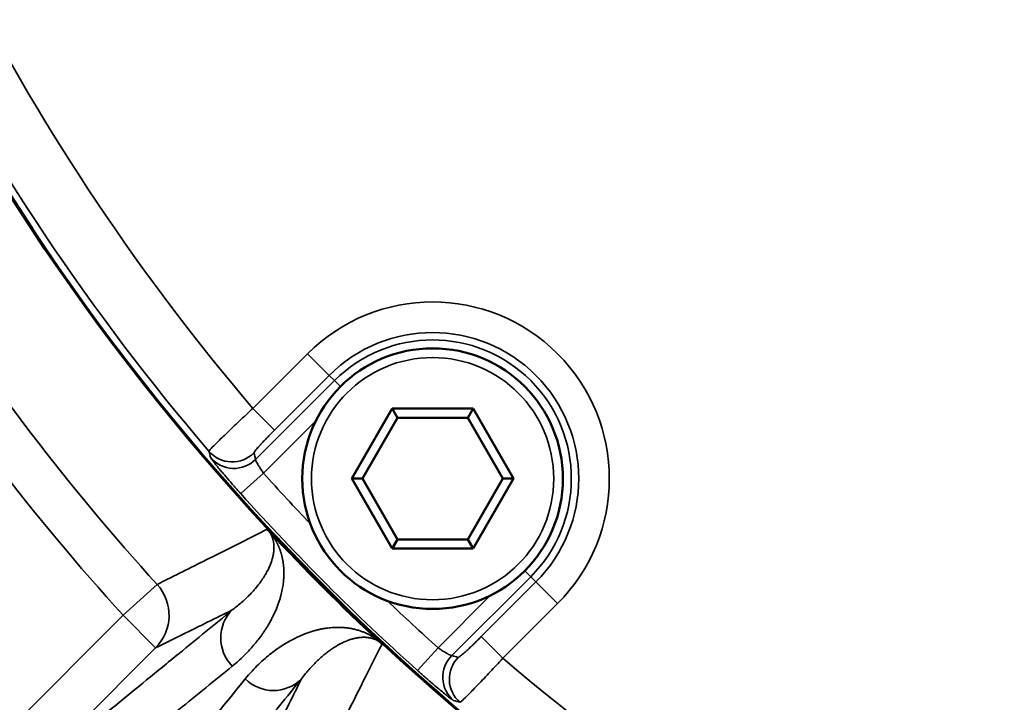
# Model space of a CAD drawing. Header units: millimetres. Extents: x 40 to 2195, y 40 to 1687.
# Tile 100 of 185: x 861 to 893, y 1355 to 1377. Entities that reach past the tile are written whole.
import ezdxf

# ---------------------------------------------------------------- set-up
doc = ezdxf.new("R2010")
doc.units = ezdxf.units.MM
doc.header["$LTSCALE"] = 8
for name, color, linetype, lineweight in [('Dimension (ISO)', 7, 'Continuous', 25), ('Visible (ISO)', 7, 'Continuous', 50), ('Visible Narrow (ISO)', 7, 'Continuous', 35)]:
    doc.layers.add(name, color=color, linetype=linetype, lineweight=lineweight)
doc.styles.add('Note Text (ANSI)', font='tahoma.ttf')
doc.dimstyles.new('Default (ISO)', dxfattribs={"dimscale": 8, "dimtxt": 1, "dimasz": 2.5, "dimexe": 3.175, "dimexo": 0, "dimgap": 0.762, "dimtad": 1, "dimrnd": 1e-08, "dimzin": 0, "dimdsep": 46, "dimtxsty": 'Note Text (ANSI)', "dimcen": 0.09, "dimdle": 10, "dimclrd": 1, "dimclre": 1, "dimclrt": 1, "dimazin": 0, "dimtfac": 3.5052, "dimtmove": 0, "dimatfit": 3, "dimfxl": 1, "dimtolj": 1, "dimtzin": 0, "dimlwd": -1, "dimlwe": -1, "dimarcsym": 0})

# ---------------------------------------------------------------- blocks, each defined once
blk = doc.blocks.new('*D21')
at = {"layer": 'Defpoints', "color": 0, "transparency": 16777216}
for p in [(917.958, 1414.332), (929.955, 1409.323)]:
    blk.add_point(p, dxfattribs=at)
at = {"layer": 'Dimension (ISO)', "color": 1, "transparency": 16777216}
for p, q in [((899.502, 1422.037), (881.046, 1429.743)), ((917.958, 1414.332), (929.955, 1409.323)), ((948.411, 1401.618), (1182.319, 1303.959))]:
    blk.add_line(p, q, dxfattribs=at)
for points in [[(900.786, 1425.113), (898.218, 1418.961), (917.958, 1414.332)], [(949.695, 1404.694), (947.126, 1398.542), (929.955, 1409.323)]]:
    blk.add_solid(points, dxfattribs=at)
at = {"layer": 'Dimension (ISO)', "color": 1, "transparency": 16777216, "insert": (1075.448, 1366.526), "char_height": 8, "attachment_point": 1, "rotation": 337.3392, "style": 'Note Text (ANSI)'}
blk.add_mtext('\\A1;∅13.00 mm [∅0.512 in]', dxfattribs=at)

msp = doc.modelspace()

# ---------------------------------------------------------------- linework, layer by layer
at = {"layer": 'Visible (ISO)'}
for p, q in [((871.823, 1362.33), (873.141, 1364.613)), ((873.141, 1364.613), (875.777, 1364.613)), ((873.314, 1364.313), (873.141, 1364.613)), ((875.604, 1364.313), (875.777, 1364.613)), ((875.777, 1364.613), (877.095, 1362.33)), ((872.169, 1362.33), (873.314, 1364.313)), ((873.314, 1364.313), (875.604, 1364.313)), ((875.604, 1364.313), (876.749, 1362.33)), ((873.141, 1360.047), (871.823, 1362.33)), ((872.169, 1362.33), (871.823, 1362.33)), ((873.314, 1360.347), (872.169, 1362.33)), ((876.749, 1362.33), (875.604, 1360.347)), ((877.095, 1362.33), (875.777, 1360.047)), ((876.749, 1362.33), (877.095, 1362.33)), ((873.314, 1360.347), (873.141, 1360.047)), ((875.777, 1360.047), (873.141, 1360.047)), ((875.604, 1360.347), (873.314, 1360.347)), ((875.604, 1360.347), (875.777, 1360.047))]:
    msp.add_line(p, q, dxfattribs=at)
msp.add_circle((874.459, 1362.33), 4.25, dxfattribs=at)
for radius, start, end in [(75, 193.4934, 346.5066), (74.974, 193.4982, 346.5018), (75.026, 223.06634, 226.93368)]:
    msp.add_arc((923.956, 1411.827), radius, start, end, dxfattribs=at)
for points, knots in [([(869.066, 1360.68), (869.067, 1360.679), (869.067, 1360.678), (869.068, 1360.677), (869.078, 1360.667), (869.089, 1360.656), (869.101, 1360.643), (869.102, 1360.641), (869.104, 1360.64), (869.105, 1360.639), (869.117, 1360.626), (869.13, 1360.612), (869.145, 1360.596)], [0, 0, 0, 0, 0.0447068, 0.0447068, 0.0447068, 0.5, 0.5, 0.5, 0.5458731, 0.5458731, 0.5458731, 1, 1, 1, 1]), ([(872.725, 1357.016), (872.729, 1357.012), (872.733, 1357.009), (872.736, 1357.005), (872.749, 1356.993), (872.761, 1356.982), (872.772, 1356.972), (872.78, 1356.965), (872.787, 1356.958), (872.793, 1356.952), (872.799, 1356.946), (872.804, 1356.941), (872.809, 1356.937)], [0, 0, 0, 0, 0.111145, 0.111145, 0.111145, 0.5, 0.5, 0.5, 0.772058, 0.772058, 0.772058, 1, 1, 1, 1])]:
    msp.add_open_spline(points, degree=3, knots=knots, dxfattribs=at)
at = {"layer": 'Visible Narrow (ISO)'}
for p, q in [((868.6, 1364.622), (870.384, 1366.405)), ((871.09, 1365.699), (870.384, 1366.405)), ((868.687, 1362.957), (871.259, 1365.529)), ((869.307, 1363.916), (871.09, 1365.699)), ((871.09, 1365.699), (871.259, 1365.529)), ((871.454, 1365.335), (871.259, 1365.529)), ((869.307, 1363.916), (868.6, 1364.622)), ((868.945, 1362.509), (870.649, 1364.213)), ((868.945, 1362.509), (868.201, 1361.842)), ((877.659, 1359.13), (875.086, 1356.558)), ((877.464, 1359.325), (877.659, 1359.13)), ((877.828, 1358.961), (877.659, 1359.13)), ((865.475, 1358.879), (864.363, 1357.873)), ((877.828, 1358.961), (876.045, 1357.177)), ((877.828, 1358.961), (878.534, 1358.255)), ((876.342, 1358.52), (874.638, 1356.816)), ((878.534, 1358.255), (876.751, 1356.471)), ((864.363, 1357.873), (859.896, 1353.405)), ((864.363, 1357.873), (865.424, 1356.812)), ((876.751, 1356.471), (876.045, 1357.177)), ((865.424, 1356.812), (860.992, 1352.38)), ((874.638, 1356.816), (873.971, 1356.072))]:
    msp.add_line(p, q, dxfattribs=at)
msp.add_circle((874.459, 1362.33), 3.95, dxfattribs=at)
for centre, radius, start, end in [((923.956, 1411.827), 74.75, 193.53941, 220.55766), ((923.956, 1411.827), 72.751, 193.91889, 220.45618), ((923.956, 1411.827), 78.89, 212.8428, 222.1572), ((923.956, 1411.827), 80.389, 212.8428, 222.1572), ((874.459, 1362.33), 5.763, 315, 135), ((874.459, 1362.33), 4.765, 315, 135), ((874.459, 1362.33), 4.525, 315, 135), ((923.956, 1411.827), 73.882, 221.87664, 223.6214), ((923.956, 1411.827), 74.881, 221.87664, 228.12336), ((923.956, 1411.827), 73.882, 226.3786, 228.12336), ((923.956, 1411.827), 72.751, 229.54382, 259.76989)]:
    msp.add_arc(centre, radius, start, end, dxfattribs=at)
for centre, major_axis, ratio, start_param, end_param in [((887.266, 1365.692), (13.617, -44.093), 0.433258, 4.634871, 4.639661), ((867.925, 1363.874), (0.966, 0.258), 0.998172, 3.589469, 5.236229), ((867.981, 1363.663), (0.966, 0.26), 0.998176, 3.590075, 5.234237), ((864.363, 1357.873), (0.665, -1.345), 0.99963, 0.326461, 1.847431), ((868.846, 1357.132), (-0.823, 1.006), 0.996196, 0.100308, 1.666589), ((875.792, 1355.852), (0.26, 0.966), 0.998176, 1.048921, 2.693149), ((876.003, 1355.795), (0.258, 0.966), 0.998172, 1.046865, 2.693688), ((869.261, 1356.717), (1.006, -0.823), 0.996196, 4.616597, 6.182878), ((877.335, 1371.342), (39.774, -11.968), 0.390559, 4.774547, 4.779866)]:
    msp.add_ellipse(centre, major_axis=major_axis, ratio=ratio, start_param=start_param, end_param=end_param, dxfattribs=at)
for points, knots in [([(867.165, 1363.224), (867.165, 1363.232), (867.213, 1363.291), (867.42, 1363.502), (867.741, 1363.815), (868.147, 1364.201), (868.449, 1364.482), (868.6, 1364.622)], [0, 0, 0, 0, 0.2, 0.4, 0.6, 0.8, 1, 1, 1, 1]), ([(868.631, 1363.168), (868.63, 1363.171), (868.632, 1363.177), (868.636, 1363.185), (868.641, 1363.193), (868.649, 1363.205), (868.659, 1363.219), (868.67, 1363.233), (868.683, 1363.249), (868.699, 1363.269), (868.714, 1363.288), (868.732, 1363.309), (868.753, 1363.332), (868.774, 1363.356), (868.797, 1363.383), (868.823, 1363.411), (868.847, 1363.438), (868.874, 1363.467), (868.902, 1363.498), (868.932, 1363.53), (868.964, 1363.564), (868.997, 1363.599), (869.028, 1363.631), (869.06, 1363.665), (869.093, 1363.699), (869.129, 1363.736), (869.166, 1363.774), (869.204, 1363.813), (869.238, 1363.847), (869.272, 1363.881), (869.307, 1363.916)], [0.0000002, 0.0000002, 0.0000002, 0.0000002, 0.097364, 0.097364, 0.097364, 0.2, 0.2, 0.2, 0.3006905, 0.3006905, 0.3006905, 0.4, 0.4, 0.4, 0.5019544, 0.5019544, 0.5019544, 0.6, 0.6, 0.6, 0.7032108, 0.7032108, 0.7032108, 0.8, 0.8, 0.8, 0.9065701, 0.9065701, 0.9065701, 1, 1, 1, 1]), ([(868.201, 1361.842), (868.179, 1361.866), (868.158, 1361.89), (868.137, 1361.913), (868.053, 1362.007), (867.973, 1362.098), (867.896, 1362.187), (867.867, 1362.22), (867.839, 1362.252), (867.811, 1362.284), (867.746, 1362.361), (867.683, 1362.434), (867.625, 1362.502), (867.593, 1362.54), (867.563, 1362.576), (867.535, 1362.61), (867.49, 1362.665), (867.449, 1362.714), (867.413, 1362.759), (867.384, 1362.794), (867.359, 1362.826), (867.337, 1362.854), (867.312, 1362.885), (867.292, 1362.911), (867.275, 1362.933), (867.257, 1362.958), (867.243, 1362.977), (867.235, 1362.991), (867.228, 1363), (867.224, 1363.007), (867.223, 1363.011)], [0.0000001, 0.0000001, 0.0000001, 0.0000001, 0.0401869, 0.0401869, 0.0401869, 0.2, 0.2, 0.2, 0.2594164, 0.2594164, 0.2594164, 0.4, 0.4, 0.4, 0.4775864, 0.4775864, 0.4775864, 0.6, 0.6, 0.6, 0.6957319, 0.6957319, 0.6957319, 0.8, 0.8, 0.8, 0.9152727, 0.9152727, 0.9152727, 1, 1, 1, 1]), ([(868.687, 1362.957), (868.681, 1362.979), (868.675, 1363.001), (868.67, 1363.023), (868.669, 1363.024), (868.669, 1363.026), (868.668, 1363.027), (868.661, 1363.053), (868.654, 1363.079), (868.648, 1363.105), (868.642, 1363.126), (868.636, 1363.147), (868.631, 1363.168)], [0, 0, 0, 0, 0.311491, 0.311491, 0.311491, 0.333333, 0.333333, 0.333333, 0.702002, 0.702002, 0.702002, 1, 1, 1, 1]), ([(868.945, 1362.509), (868.939, 1362.518), (868.933, 1362.526), (868.927, 1362.535), (868.903, 1362.569), (868.88, 1362.603), (868.858, 1362.636), (868.85, 1362.648), (868.842, 1362.66), (868.835, 1362.672), (868.816, 1362.701), (868.799, 1362.728), (868.784, 1362.754), (868.775, 1362.769), (868.767, 1362.782), (868.76, 1362.796), (868.748, 1362.816), (868.738, 1362.836), (868.728, 1362.853), (868.721, 1362.867), (868.715, 1362.879), (868.71, 1362.891), (868.704, 1362.903), (868.699, 1362.914), (868.696, 1362.923), (868.692, 1362.933), (868.689, 1362.941), (868.688, 1362.947), (868.687, 1362.952), (868.687, 1362.955), (868.687, 1362.957)], [0, 0, 0, 0, 0.0409912, 0.0409912, 0.0409912, 0.2, 0.2, 0.2, 0.2592758, 0.2592758, 0.2592758, 0.4, 0.4, 0.4, 0.4776888, 0.4776888, 0.4776888, 0.6, 0.6, 0.6, 0.6959961, 0.6959961, 0.6959961, 0.8, 0.8, 0.8, 0.9143188, 0.9143188, 0.9143188, 1, 1, 1, 1]), ([(869.066, 1360.68), (868.783, 1360.538), (868.498, 1360.395), (868.213, 1360.251), (867.927, 1360.108), (867.641, 1359.964), (867.347, 1359.817), (866.859, 1359.572), (866.347, 1359.316), (865.809, 1359.047), (865.699, 1358.991), (865.588, 1358.936), (865.475, 1358.879)], [0, 0, 0, 0, 0.25, 0.25, 0.25, 0.5, 0.5, 0.5, 0.914834, 0.914834, 0.914834, 1, 1, 1, 1]), ([(867.927, 1358.051), (867.987, 1358.095), (868.043, 1358.138), (868.095, 1358.181), (868.147, 1358.223), (868.196, 1358.265), (868.242, 1358.305), (868.288, 1358.346), (868.332, 1358.385), (868.372, 1358.424), (868.413, 1358.463), (868.451, 1358.501), (868.488, 1358.538), (868.524, 1358.575), (868.559, 1358.612), (868.591, 1358.647), (868.624, 1358.683), (868.655, 1358.719), (868.684, 1358.753), (868.713, 1358.788), (868.74, 1358.821), (868.766, 1358.854), (868.791, 1358.886), (868.815, 1358.918), (868.838, 1358.948), (868.86, 1358.979), (868.881, 1359.008), (868.9, 1359.037), (868.92, 1359.066), (868.938, 1359.094), (868.956, 1359.121), (868.973, 1359.148), (868.989, 1359.175), (869.004, 1359.2), (869.02, 1359.226), (869.034, 1359.251), (869.047, 1359.276), (869.061, 1359.3), (869.073, 1359.324), (869.085, 1359.347), (869.097, 1359.37), (869.108, 1359.392), (869.118, 1359.414), (869.128, 1359.436), (869.137, 1359.457), (869.146, 1359.478), (869.155, 1359.499), (869.164, 1359.519), (869.171, 1359.538), (869.179, 1359.558), (869.186, 1359.577), (869.193, 1359.596), (869.2, 1359.615), (869.206, 1359.633), (869.212, 1359.651), (869.218, 1359.669), (869.223, 1359.686), (869.228, 1359.703), (869.233, 1359.72), (869.237, 1359.737), (869.241, 1359.753), (869.246, 1359.769), (869.249, 1359.785), (869.253, 1359.8), (869.256, 1359.815), (869.259, 1359.83), (869.262, 1359.844), (869.265, 1359.859), (869.267, 1359.872), (869.269, 1359.886), (869.272, 1359.899), (869.273, 1359.912), (869.275, 1359.925), (869.277, 1359.937), (869.278, 1359.95), (869.279, 1359.961), (869.281, 1359.973), (869.282, 1359.984), (869.283, 1359.995), (869.283, 1360.006), (869.284, 1360.017), (869.285, 1360.027), (869.285, 1360.038), (869.285, 1360.048), (869.286, 1360.057), (869.286, 1360.067), (869.286, 1360.076), (869.286, 1360.086), (869.286, 1360.095), (869.286, 1360.104), (869.286, 1360.112), (869.285, 1360.121), (869.285, 1360.13), (869.285, 1360.138), (869.284, 1360.146), (869.284, 1360.154), (869.283, 1360.162), (869.283, 1360.171), (869.282, 1360.178), (869.281, 1360.186), (869.28, 1360.194), (869.28, 1360.202), (869.279, 1360.209), (869.278, 1360.216), (869.277, 1360.224), (869.276, 1360.231), (869.275, 1360.238), (869.274, 1360.245), (869.273, 1360.252), (869.271, 1360.259), (869.27, 1360.266), (869.269, 1360.272), (869.268, 1360.279), (869.266, 1360.286), (869.265, 1360.292), (869.264, 1360.298), (869.262, 1360.305), (869.261, 1360.311), (869.259, 1360.317), (869.258, 1360.323), (869.256, 1360.329), (869.255, 1360.335), (869.253, 1360.341), (869.252, 1360.346), (869.25, 1360.352), (869.248, 1360.358), (869.247, 1360.363), (869.245, 1360.369), (869.243, 1360.374), (869.242, 1360.379), (869.24, 1360.385), (869.238, 1360.39), (869.237, 1360.395), (869.235, 1360.4), (869.233, 1360.405), (869.231, 1360.41), (869.229, 1360.415), (869.228, 1360.42), (869.226, 1360.425), (869.224, 1360.429), (869.222, 1360.434), (869.22, 1360.439), (869.218, 1360.443), (869.216, 1360.448), (869.214, 1360.452), (869.213, 1360.456), (869.211, 1360.461), (869.209, 1360.465), (869.207, 1360.469), (869.205, 1360.474), (869.203, 1360.478), (869.201, 1360.482), (869.199, 1360.486), (869.197, 1360.49), (869.195, 1360.494), (869.193, 1360.499), (869.191, 1360.503), (869.188, 1360.507), (869.186, 1360.511), (869.184, 1360.515), (869.182, 1360.519), (869.18, 1360.523), (869.177, 1360.527), (869.175, 1360.531), (869.173, 1360.535), (869.17, 1360.539), (869.168, 1360.543), (869.165, 1360.548), (869.163, 1360.552), (869.16, 1360.556), (869.157, 1360.561), (869.154, 1360.566), (869.151, 1360.57), (869.148, 1360.575), (869.145, 1360.58), (869.142, 1360.585), (869.138, 1360.59), (869.134, 1360.595), (869.13, 1360.601), (869.126, 1360.607), (869.122, 1360.613), (869.117, 1360.619), (869.112, 1360.626), (869.106, 1360.633), (869.101, 1360.64), (869.095, 1360.647), (869.088, 1360.655), (869.081, 1360.663), (869.074, 1360.671), (869.066, 1360.68)], [0, 0, 0, 0, 0.015873, 0.015873, 0.015873, 0.031746, 0.031746, 0.031746, 0.047619, 0.047619, 0.047619, 0.063492, 0.063492, 0.063492, 0.079365, 0.079365, 0.079365, 0.095238, 0.095238, 0.095238, 0.111111, 0.111111, 0.111111, 0.126984, 0.126984, 0.126984, 0.142857, 0.142857, 0.142857, 0.15873, 0.15873, 0.15873, 0.174603, 0.174603, 0.174603, 0.190476, 0.190476, 0.190476, 0.206349, 0.206349, 0.206349, 0.222222, 0.222222, 0.222222, 0.238095, 0.238095, 0.238095, 0.253968, 0.253968, 0.253968, 0.269841, 0.269841, 0.269841, 0.285714, 0.285714, 0.285714, 0.301587, 0.301587, 0.301587, 0.31746, 0.31746, 0.31746, 0.333333, 0.333333, 0.333333, 0.349206, 0.349206, 0.349206, 0.365079, 0.365079, 0.365079, 0.380952, 0.380952, 0.380952, 0.396825, 0.396825, 0.396825, 0.412698, 0.412698, 0.412698, 0.428571, 0.428571, 0.428571, 0.444444, 0.444444, 0.444444, 0.460317, 0.460317, 0.460317, 0.47619, 0.47619, 0.47619, 0.492063, 0.492063, 0.492063, 0.507937, 0.507937, 0.507937, 0.52381, 0.52381, 0.52381, 0.539683, 0.539683, 0.539683, 0.555556, 0.555556, 0.555556, 0.571429, 0.571429, 0.571429, 0.587302, 0.587302, 0.587302, 0.603175, 0.603175, 0.603175, 0.619048, 0.619048, 0.619048, 0.634921, 0.634921, 0.634921, 0.650794, 0.650794, 0.650794, 0.666667, 0.666667, 0.666667, 0.68254, 0.68254, 0.68254, 0.698413, 0.698413, 0.698413, 0.714286, 0.714286, 0.714286, 0.730159, 0.730159, 0.730159, 0.746032, 0.746032, 0.746032, 0.761905, 0.761905, 0.761905, 0.777778, 0.777778, 0.777778, 0.793651, 0.793651, 0.793651, 0.809524, 0.809524, 0.809524, 0.825397, 0.825397, 0.825397, 0.84127, 0.84127, 0.84127, 0.857143, 0.857143, 0.857143, 0.873016, 0.873016, 0.873016, 0.888889, 0.888889, 0.888889, 0.904762, 0.904762, 0.904762, 0.920635, 0.920635, 0.920635, 0.936508, 0.936508, 0.936508, 0.952381, 0.952381, 0.952381, 0.968254, 0.968254, 0.968254, 0.984127, 0.984127, 0.984127, 1, 1, 1, 1]), ([(867.927, 1356.219), (867.998, 1356.277), (868.065, 1356.334), (868.128, 1356.391), (868.14, 1356.402), (868.153, 1356.413), (868.165, 1356.424), (868.227, 1356.481), (868.286, 1356.538), (868.342, 1356.593), (868.351, 1356.603), (868.361, 1356.612), (868.37, 1356.622), (868.426, 1356.678), (868.478, 1356.733), (868.527, 1356.788), (868.535, 1356.796), (868.542, 1356.804), (868.549, 1356.812), (868.599, 1356.868), (868.645, 1356.922), (868.689, 1356.975), (868.695, 1356.982), (868.7, 1356.989), (868.706, 1356.996), (868.75, 1357.051), (868.792, 1357.104), (868.831, 1357.157), (868.836, 1357.163), (868.84, 1357.169), (868.844, 1357.175), (868.884, 1357.228), (868.922, 1357.281), (868.957, 1357.333), (868.96, 1357.338), (868.963, 1357.343), (868.966, 1357.347), (869.002, 1357.4), (869.035, 1357.452), (869.066, 1357.502), (869.068, 1357.505), (869.07, 1357.509), (869.072, 1357.512), (869.103, 1357.563), (869.132, 1357.613), (869.159, 1357.661), (869.16, 1357.663), (869.162, 1357.666), (869.163, 1357.668), (869.19, 1357.717), (869.215, 1357.764), (869.238, 1357.811), (869.239, 1357.812), (869.24, 1357.814), (869.241, 1357.816), (869.265, 1357.863), (869.286, 1357.908), (869.307, 1357.953), (869.307, 1357.954), (869.308, 1357.955), (869.308, 1357.955), (869.329, 1358.001), (869.348, 1358.045), (869.365, 1358.088), (869.383, 1358.131), (869.4, 1358.173), (869.415, 1358.214), (869.415, 1358.215), (869.415, 1358.216), (869.415, 1358.216), (869.43, 1358.257), (869.444, 1358.296), (869.456, 1358.334), (869.457, 1358.335), (869.457, 1358.337), (869.458, 1358.338), (869.47, 1358.375), (869.481, 1358.412), (869.491, 1358.448), (869.492, 1358.45), (869.492, 1358.451), (869.493, 1358.453), (869.503, 1358.488), (869.512, 1358.523), (869.521, 1358.556), (869.521, 1358.558), (869.522, 1358.561), (869.522, 1358.563), (869.531, 1358.596), (869.538, 1358.628), (869.545, 1358.659), (869.545, 1358.662), (869.546, 1358.664), (869.547, 1358.667), (869.553, 1358.698), (869.559, 1358.728), (869.564, 1358.757), (869.565, 1358.76), (869.566, 1358.763), (869.566, 1358.766), (869.571, 1358.795), (869.576, 1358.823), (869.58, 1358.851), (869.58, 1358.854), (869.581, 1358.858), (869.581, 1358.861), (869.585, 1358.888), (869.589, 1358.915), (869.592, 1358.941), (869.592, 1358.945), (869.593, 1358.948), (869.593, 1358.952), (869.596, 1358.977), (869.598, 1359.002), (869.6, 1359.026), (869.601, 1359.03), (869.601, 1359.034), (869.601, 1359.038), (869.603, 1359.062), (869.605, 1359.085), (869.606, 1359.108), (869.606, 1359.112), (869.607, 1359.116), (869.607, 1359.12), (869.608, 1359.142), (869.609, 1359.163), (869.609, 1359.184), (869.609, 1359.189), (869.609, 1359.193), (869.609, 1359.197), (869.61, 1359.218), (869.61, 1359.237), (869.61, 1359.256), (869.61, 1359.261), (869.61, 1359.265), (869.61, 1359.27), (869.61, 1359.288), (869.609, 1359.306), (869.609, 1359.324), (869.609, 1359.329), (869.608, 1359.333), (869.608, 1359.338), (869.608, 1359.355), (869.607, 1359.371), (869.606, 1359.388), (869.606, 1359.392), (869.605, 1359.397), (869.605, 1359.401), (869.604, 1359.417), (869.603, 1359.432), (869.602, 1359.447), (869.601, 1359.452), (869.601, 1359.456), (869.6, 1359.461), (869.599, 1359.475), (869.598, 1359.489), (869.596, 1359.503), (869.596, 1359.508), (869.595, 1359.512), (869.595, 1359.517), (869.593, 1359.53), (869.592, 1359.543), (869.59, 1359.556), (869.59, 1359.56), (869.589, 1359.565), (869.588, 1359.569), (869.587, 1359.582), (869.585, 1359.593), (869.583, 1359.605), (869.582, 1359.61), (869.582, 1359.615), (869.581, 1359.619), (869.579, 1359.63), (869.577, 1359.641), (869.575, 1359.652), (869.575, 1359.657), (869.574, 1359.662), (869.573, 1359.666), (869.571, 1359.677), (869.569, 1359.687), (869.567, 1359.698), (869.566, 1359.702), (869.565, 1359.707), (869.564, 1359.712), (869.562, 1359.722), (869.56, 1359.731), (869.558, 1359.741), (869.557, 1359.746), (869.556, 1359.751), (869.555, 1359.756), (869.553, 1359.765), (869.55, 1359.774), (869.548, 1359.783), (869.547, 1359.788), (869.546, 1359.793), (869.545, 1359.798), (869.543, 1359.806), (869.54, 1359.815), (869.538, 1359.824), (869.537, 1359.829), (869.536, 1359.834), (869.534, 1359.838), (869.532, 1359.847), (869.53, 1359.855), (869.528, 1359.863), (869.526, 1359.868), (869.525, 1359.873), (869.523, 1359.878), (869.521, 1359.885), (869.519, 1359.893), (869.517, 1359.9), (869.515, 1359.905), (869.514, 1359.91), (869.512, 1359.915), (869.51, 1359.923), (869.508, 1359.93), (869.505, 1359.937), (869.504, 1359.942), (869.502, 1359.947), (869.5, 1359.952), (869.498, 1359.959), (869.496, 1359.965), (869.494, 1359.972), (869.492, 1359.977), (869.49, 1359.982), (869.489, 1359.987), (869.486, 1359.993), (869.484, 1359.999), (869.482, 1360.006), (869.48, 1360.011), (869.478, 1360.016), (869.476, 1360.021), (869.474, 1360.026), (869.472, 1360.032), (869.47, 1360.038), (869.468, 1360.043), (869.466, 1360.048), (869.464, 1360.053), (869.462, 1360.059), (869.46, 1360.064), (869.458, 1360.07), (869.456, 1360.075), (869.454, 1360.08), (869.452, 1360.084), (869.449, 1360.09), (869.447, 1360.095), (869.445, 1360.1), (869.443, 1360.105), (869.441, 1360.11), (869.439, 1360.115), (869.437, 1360.12), (869.435, 1360.124), (869.433, 1360.129), (869.43, 1360.134), (869.428, 1360.139), (869.426, 1360.144), (869.424, 1360.148), (869.422, 1360.153), (869.42, 1360.157), (869.418, 1360.162), (869.416, 1360.167), (869.413, 1360.172), (869.411, 1360.176), (869.409, 1360.18), (869.407, 1360.185), (869.405, 1360.189), (869.403, 1360.194), (869.4, 1360.199), (869.398, 1360.203), (869.397, 1360.207), (869.395, 1360.211), (869.392, 1360.216), (869.39, 1360.221), (869.387, 1360.225), (869.386, 1360.229), (869.384, 1360.233), (869.382, 1360.236), (869.379, 1360.241), (869.377, 1360.246), (869.374, 1360.251), (869.373, 1360.254), (869.371, 1360.257), (869.369, 1360.261), (869.367, 1360.266), (869.364, 1360.271), (869.361, 1360.275), (869.36, 1360.278), (869.358, 1360.282), (869.356, 1360.285), (869.354, 1360.29), (869.351, 1360.294), (869.348, 1360.299), (869.347, 1360.302), (869.345, 1360.305), (869.343, 1360.308), (869.341, 1360.313), (869.338, 1360.318), (869.335, 1360.323), (869.334, 1360.325), (869.332, 1360.328), (869.33, 1360.331), (869.327, 1360.336), (869.325, 1360.341), (869.322, 1360.346), (869.32, 1360.348), (869.319, 1360.351), (869.317, 1360.353), (869.314, 1360.358), (869.311, 1360.363), (869.308, 1360.368), (869.306, 1360.371), (869.305, 1360.373), (869.303, 1360.376), (869.3, 1360.381), (869.297, 1360.386), (869.294, 1360.391), (869.292, 1360.393), (869.291, 1360.396), (869.289, 1360.398), (869.286, 1360.404), (869.282, 1360.409), (869.279, 1360.414), (869.277, 1360.417), (869.276, 1360.419), (869.274, 1360.421), (869.271, 1360.427), (869.267, 1360.432), (869.263, 1360.438), (869.262, 1360.44), (869.26, 1360.443), (869.259, 1360.445), (869.255, 1360.451), (869.25, 1360.457), (869.246, 1360.463), (869.245, 1360.465), (869.243, 1360.468), (869.241, 1360.47), (869.237, 1360.476), (869.232, 1360.483), (869.227, 1360.49), (869.226, 1360.492), (869.224, 1360.494), (869.222, 1360.497), (869.217, 1360.504), (869.212, 1360.511), (869.206, 1360.519), (869.204, 1360.521), (869.202, 1360.524), (869.201, 1360.526), (869.195, 1360.534), (869.188, 1360.542), (869.181, 1360.551), (869.179, 1360.554), (869.177, 1360.556), (869.175, 1360.559), (869.168, 1360.568), (869.16, 1360.578), (869.152, 1360.588), (869.149, 1360.591), (869.147, 1360.593), (869.145, 1360.596)], [0, 0, 0, 0, 0.0136947, 0.0136947, 0.0136947, 0.0163934, 0.0163934, 0.0163934, 0.0303518, 0.0303518, 0.0303518, 0.0327869, 0.0327869, 0.0327869, 0.047014, 0.047014, 0.047014, 0.0491803, 0.0491803, 0.0491803, 0.0636732, 0.0636732, 0.0636732, 0.0655738, 0.0655738, 0.0655738, 0.0803353, 0.0803353, 0.0803353, 0.0819672, 0.0819672, 0.0819672, 0.0970001, 0.0970001, 0.0970001, 0.0983607, 0.0983607, 0.0983607, 0.1136611, 0.1136611, 0.1136611, 0.1147541, 0.1147541, 0.1147541, 0.1303195, 0.1303195, 0.1303195, 0.1311475, 0.1311475, 0.1311475, 0.1469796, 0.1469796, 0.1469796, 0.147541, 0.147541, 0.147541, 0.1636406, 0.1636406, 0.1636406, 0.1639344, 0.1639344, 0.1639344, 0.1803279, 0.1803279, 0.1803279, 0.1967213, 0.1967213, 0.1967213, 0.1969632, 0.1969632, 0.1969632, 0.2131148, 0.2131148, 0.2131148, 0.2136239, 0.2136239, 0.2136239, 0.2295082, 0.2295082, 0.2295082, 0.2302848, 0.2302848, 0.2302848, 0.2459016, 0.2459016, 0.2459016, 0.2469456, 0.2469456, 0.2469456, 0.2622951, 0.2622951, 0.2622951, 0.2636057, 0.2636057, 0.2636057, 0.2786885, 0.2786885, 0.2786885, 0.2802657, 0.2802657, 0.2802657, 0.295082, 0.295082, 0.295082, 0.2969271, 0.2969271, 0.2969271, 0.3114754, 0.3114754, 0.3114754, 0.3135886, 0.3135886, 0.3135886, 0.3278689, 0.3278689, 0.3278689, 0.3302494, 0.3302494, 0.3302494, 0.3442623, 0.3442623, 0.3442623, 0.3469107, 0.3469107, 0.3469107, 0.3606557, 0.3606557, 0.3606557, 0.3635717, 0.3635717, 0.3635717, 0.3770492, 0.3770492, 0.3770492, 0.3802317, 0.3802317, 0.3802317, 0.3934426, 0.3934426, 0.3934426, 0.3968921, 0.3968921, 0.3968921, 0.4098361, 0.4098361, 0.4098361, 0.4135527, 0.4135527, 0.4135527, 0.4262295, 0.4262295, 0.4262295, 0.4302132, 0.4302132, 0.4302132, 0.442623, 0.442623, 0.442623, 0.4468737, 0.4468737, 0.4468737, 0.4590164, 0.4590164, 0.4590164, 0.4635344, 0.4635344, 0.4635344, 0.4754098, 0.4754098, 0.4754098, 0.4801941, 0.4801941, 0.4801941, 0.4918033, 0.4918033, 0.4918033, 0.4968528, 0.4968528, 0.4968528, 0.5081967, 0.5081967, 0.5081967, 0.5135142, 0.5135142, 0.5135142, 0.5245902, 0.5245902, 0.5245902, 0.5301778, 0.5301778, 0.5301778, 0.5409836, 0.5409836, 0.5409836, 0.5468391, 0.5468391, 0.5468391, 0.557377, 0.557377, 0.557377, 0.5634995, 0.5634995, 0.5634995, 0.5737705, 0.5737705, 0.5737705, 0.5801603, 0.5801603, 0.5801603, 0.5901639, 0.5901639, 0.5901639, 0.5968209, 0.5968209, 0.5968209, 0.6065574, 0.6065574, 0.6065574, 0.6134816, 0.6134816, 0.6134816, 0.6229508, 0.6229508, 0.6229508, 0.6301422, 0.6301422, 0.6301422, 0.6393443, 0.6393443, 0.6393443, 0.6468028, 0.6468028, 0.6468028, 0.6557377, 0.6557377, 0.6557377, 0.6634632, 0.6634632, 0.6634632, 0.6721311, 0.6721311, 0.6721311, 0.6801242, 0.6801242, 0.6801242, 0.6885246, 0.6885246, 0.6885246, 0.6967854, 0.6967854, 0.6967854, 0.704918, 0.704918, 0.704918, 0.7134459, 0.7134459, 0.7134459, 0.7213115, 0.7213115, 0.7213115, 0.7301063, 0.7301063, 0.7301063, 0.7377049, 0.7377049, 0.7377049, 0.7467668, 0.7467668, 0.7467668, 0.7540984, 0.7540984, 0.7540984, 0.7634273, 0.7634273, 0.7634273, 0.7704918, 0.7704918, 0.7704918, 0.7800879, 0.7800879, 0.7800879, 0.7868852, 0.7868852, 0.7868852, 0.7967484, 0.7967484, 0.7967484, 0.8032787, 0.8032787, 0.8032787, 0.8134089, 0.8134089, 0.8134089, 0.8196721, 0.8196721, 0.8196721, 0.8300696, 0.8300696, 0.8300696, 0.8360656, 0.8360656, 0.8360656, 0.84673, 0.84673, 0.84673, 0.852459, 0.852459, 0.852459, 0.86339, 0.86339, 0.86339, 0.8688525, 0.8688525, 0.8688525, 0.8800502, 0.8800502, 0.8800502, 0.8852459, 0.8852459, 0.8852459, 0.8967102, 0.8967102, 0.8967102, 0.9016393, 0.9016393, 0.9016393, 0.9133714, 0.9133714, 0.9133714, 0.9180328, 0.9180328, 0.9180328, 0.930036, 0.930036, 0.930036, 0.9344262, 0.9344262, 0.9344262, 0.9466974, 0.9466974, 0.9466974, 0.9508197, 0.9508197, 0.9508197, 0.9633563, 0.9633563, 0.9633563, 0.9672131, 0.9672131, 0.9672131, 0.9800064, 0.9800064, 0.9800064, 0.9836066, 0.9836066, 0.9836066, 0.9967503, 0.9967503, 0.9967503, 0.9999985, 0.9999985, 0.9999985, 0.9999985]), ([(860.992, 1352.38), (861.777, 1353.022), (862.558, 1353.66), (863.333, 1354.294), (863.418, 1354.364), (863.503, 1354.433), (863.587, 1354.502), (864.277, 1355.066), (864.963, 1355.627), (865.645, 1356.185), (865.827, 1356.333), (866.008, 1356.482), (866.189, 1356.63), (866.772, 1357.106), (867.351, 1357.579), (867.927, 1358.051)], [0, 0, 0, 0, 0.333333, 0.333333, 0.333333, 0.36971, 0.36971, 0.36971, 0.666667, 0.666667, 0.666667, 0.745812, 0.745812, 0.745812, 1, 1, 1, 1]), ([(867.927, 1358.051), (867.668, 1357.922), (867.403, 1357.791), (867.132, 1357.657), (866.861, 1357.523), (866.585, 1357.386), (866.301, 1357.246), (866.017, 1357.105), (865.724, 1356.96), (865.424, 1356.812)], [0, 0, 0, 0, 0.333333, 0.333333, 0.333333, 0.666667, 0.666667, 0.666667, 1, 1, 1, 1]), ([(872.725, 1357.016), (872.708, 1357.03), (872.692, 1357.043), (872.677, 1357.054), (872.662, 1357.066), (872.648, 1357.077), (872.634, 1357.087), (872.62, 1357.097), (872.607, 1357.107), (872.593, 1357.116), (872.579, 1357.126), (872.566, 1357.135), (872.552, 1357.144), (872.538, 1357.153), (872.524, 1357.162), (872.51, 1357.171), (872.496, 1357.18), (872.482, 1357.188), (872.468, 1357.197), (872.454, 1357.205), (872.439, 1357.213), (872.425, 1357.221), (872.41, 1357.229), (872.396, 1357.237), (872.381, 1357.245), (872.366, 1357.252), (872.351, 1357.26), (872.336, 1357.267), (872.321, 1357.275), (872.306, 1357.282), (872.291, 1357.289), (872.275, 1357.296), (872.26, 1357.303), (872.244, 1357.31), (872.228, 1357.317), (872.212, 1357.323), (872.196, 1357.33), (872.179, 1357.336), (872.162, 1357.343), (872.145, 1357.349), (872.128, 1357.355), (872.111, 1357.361), (872.093, 1357.367), (872.075, 1357.373), (872.056, 1357.379), (872.037, 1357.385), (872.018, 1357.391), (871.998, 1357.397), (871.978, 1357.402), (871.958, 1357.408), (871.937, 1357.413), (871.915, 1357.418), (871.894, 1357.424), (871.872, 1357.429), (871.85, 1357.433), (871.827, 1357.438), (871.805, 1357.442), (871.782, 1357.446), (871.76, 1357.45), (871.737, 1357.454), (871.714, 1357.457), (871.692, 1357.46), (871.669, 1357.463), (871.646, 1357.466), (871.623, 1357.468), (871.6, 1357.471), (871.577, 1357.473), (871.553, 1357.474), (871.529, 1357.476), (871.505, 1357.477), (871.48, 1357.479), (871.455, 1357.48), (871.43, 1357.48), (871.404, 1357.481), (871.378, 1357.481), (871.351, 1357.481), (871.323, 1357.48), (871.296, 1357.48), (871.267, 1357.478), (871.238, 1357.477), (871.208, 1357.476), (871.178, 1357.473), (871.147, 1357.471), (871.116, 1357.468), (871.083, 1357.464), (871.05, 1357.461), (871.017, 1357.456), (870.982, 1357.451), (870.948, 1357.446), (870.912, 1357.44), (870.876, 1357.433), (870.839, 1357.427), (870.802, 1357.419), (870.763, 1357.41), (870.725, 1357.402), (870.685, 1357.392), (870.645, 1357.381), (870.604, 1357.37), (870.563, 1357.359), (870.521, 1357.345), (870.478, 1357.332), (870.435, 1357.318), (870.39, 1357.302), (870.345, 1357.286), (870.299, 1357.269), (870.251, 1357.25), (870.203, 1357.231), (870.153, 1357.21), (870.102, 1357.187), (870.05, 1357.164), (869.997, 1357.138), (869.941, 1357.11), (869.886, 1357.082), (869.828, 1357.051), (869.769, 1357.018), (869.709, 1356.984), (869.647, 1356.947), (869.584, 1356.907), (869.521, 1356.867), (869.456, 1356.824), (869.392, 1356.779), (869.327, 1356.733), (869.261, 1356.684), (869.195, 1356.632), (869.128, 1356.58), (869.061, 1356.525), (868.993, 1356.466), (868.924, 1356.406), (868.855, 1356.342), (868.785, 1356.274), (868.714, 1356.206), (868.643, 1356.133), (868.57, 1356.054), (868.497, 1355.975), (868.423, 1355.89), (868.348, 1355.798)], [0.0000009, 0.0000009, 0.0000009, 0.0000009, 0.0222222, 0.0222222, 0.0222222, 0.0444444, 0.0444444, 0.0444444, 0.0666667, 0.0666667, 0.0666667, 0.0888889, 0.0888889, 0.0888889, 0.1111111, 0.1111111, 0.1111111, 0.1333333, 0.1333333, 0.1333333, 0.1555556, 0.1555556, 0.1555556, 0.1777778, 0.1777778, 0.1777778, 0.2, 0.2, 0.2, 0.2222222, 0.2222222, 0.2222222, 0.2444444, 0.2444444, 0.2444444, 0.2666667, 0.2666667, 0.2666667, 0.2888889, 0.2888889, 0.2888889, 0.3111111, 0.3111111, 0.3111111, 0.3333333, 0.3333333, 0.3333333, 0.3555556, 0.3555556, 0.3555556, 0.3777778, 0.3777778, 0.3777778, 0.4, 0.4, 0.4, 0.4222222, 0.4222222, 0.4222222, 0.4444444, 0.4444444, 0.4444444, 0.4666667, 0.4666667, 0.4666667, 0.4888889, 0.4888889, 0.4888889, 0.5111111, 0.5111111, 0.5111111, 0.5333333, 0.5333333, 0.5333333, 0.5555556, 0.5555556, 0.5555556, 0.5777778, 0.5777778, 0.5777778, 0.6, 0.6, 0.6, 0.6222222, 0.6222222, 0.6222222, 0.6444444, 0.6444444, 0.6444444, 0.6666667, 0.6666667, 0.6666667, 0.6888889, 0.6888889, 0.6888889, 0.7111111, 0.7111111, 0.7111111, 0.7333333, 0.7333333, 0.7333333, 0.7555556, 0.7555556, 0.7555556, 0.7777778, 0.7777778, 0.7777778, 0.8, 0.8, 0.8, 0.8222222, 0.8222222, 0.8222222, 0.8444444, 0.8444444, 0.8444444, 0.8666667, 0.8666667, 0.8666667, 0.8888889, 0.8888889, 0.8888889, 0.9111111, 0.9111111, 0.9111111, 0.9333333, 0.9333333, 0.9333333, 0.9555556, 0.9555556, 0.9555556, 0.9777778, 0.9777778, 0.9777778, 1, 1, 1, 1]), ([(876.045, 1357.177), (876.01, 1357.142), (875.976, 1357.108), (875.942, 1357.075), (875.903, 1357.037), (875.866, 1357), (875.828, 1356.964), (875.794, 1356.931), (875.76, 1356.899), (875.728, 1356.868), (875.693, 1356.835), (875.659, 1356.803), (875.627, 1356.773), (875.596, 1356.745), (875.567, 1356.718), (875.54, 1356.693), (875.512, 1356.668), (875.486, 1356.645), (875.462, 1356.624), (875.438, 1356.603), (875.417, 1356.585), (875.398, 1356.57), (875.379, 1356.554), (875.362, 1356.541), (875.348, 1356.53), (875.334, 1356.52), (875.322, 1356.512), (875.314, 1356.507), (875.306, 1356.503), (875.3, 1356.501), (875.297, 1356.502)], [0.0000006, 0.0000006, 0.0000006, 0.0000006, 0.0934299, 0.0934299, 0.0934299, 0.2, 0.2, 0.2, 0.2967892, 0.2967892, 0.2967892, 0.4, 0.4, 0.4, 0.4980456, 0.4980456, 0.4980456, 0.6, 0.6, 0.6, 0.6993095, 0.6993095, 0.6993095, 0.8, 0.8, 0.8, 0.902636, 0.902636, 0.902636, 1, 1, 1, 1]), ([(871.014, 1353.358), (871.22, 1353.769), (871.423, 1354.175), (871.619, 1354.565), (871.815, 1354.956), (872.003, 1355.331), (872.199, 1355.723), (872.396, 1356.114), (872.601, 1356.522), (872.809, 1356.937)], [0, 0, 0, 0, 0.333333, 0.333333, 0.333333, 0.666667, 0.666667, 0.666667, 1, 1, 1, 1]), ([(875.086, 1356.558), (875.081, 1356.557), (875.058, 1356.562), (874.987, 1356.596), (874.886, 1356.652), (874.766, 1356.727), (874.68, 1356.786), (874.638, 1356.816)], [0.0000011, 0.0000011, 0.0000011, 0.0000011, 0.2, 0.4, 0.6, 0.8, 1, 1, 1, 1]), ([(875.297, 1356.502), (875.276, 1356.507), (875.255, 1356.513), (875.234, 1356.518), (875.208, 1356.525), (875.182, 1356.532), (875.156, 1356.539), (875.155, 1356.54), (875.153, 1356.54), (875.152, 1356.54), (875.13, 1356.546), (875.108, 1356.552), (875.086, 1356.558)], [0, 0, 0, 0, 0.297998, 0.297998, 0.297998, 0.666667, 0.666667, 0.666667, 0.688509, 0.688509, 0.688509, 1, 1, 1, 1]), ([(860.983, 1350.558), (861.855, 1351.269), (862.721, 1351.975), (863.581, 1352.676), (864.456, 1353.39), (865.325, 1354.098), (866.187, 1354.801), (866.77, 1355.276), (867.35, 1355.749), (867.927, 1356.219)], [0, 0, 0, 0, 0.36971, 0.36971, 0.36971, 0.745812, 0.745812, 0.745812, 1, 1, 1, 1]), ([(875.14, 1355.094), (875.136, 1355.095), (875.129, 1355.099), (875.119, 1355.106), (875.106, 1355.114), (875.087, 1355.128), (875.062, 1355.146), (875.04, 1355.163), (875.013, 1355.184), (874.982, 1355.208), (874.954, 1355.231), (874.922, 1355.256), (874.888, 1355.284), (874.842, 1355.32), (874.792, 1355.362), (874.736, 1355.408), (874.703, 1355.436), (874.667, 1355.466), (874.631, 1355.497), (874.561, 1355.555), (874.487, 1355.619), (874.409, 1355.686), (874.378, 1355.713), (874.347, 1355.74), (874.315, 1355.767), (874.225, 1355.846), (874.133, 1355.927), (874.038, 1356.012), (874.016, 1356.032), (873.993, 1356.052), (873.971, 1356.072)], [0, 0, 0, 0, 0.085657, 0.085657, 0.085657, 0.2, 0.2, 0.2, 0.305563, 0.305563, 0.305563, 0.4, 0.4, 0.4, 0.524249, 0.524249, 0.524249, 0.6, 0.6, 0.6, 0.742753, 0.742753, 0.742753, 0.8, 0.8, 0.8, 0.962354, 0.962354, 0.962354, 1, 1, 1, 1]), ([(868.348, 1355.798), (867.731, 1355.041), (867.11, 1354.279), (866.485, 1353.512), (865.86, 1352.746), (865.231, 1351.974), (864.598, 1351.198), (863.965, 1350.421), (863.328, 1349.64), (862.687, 1348.854)], [0, 0, 0, 0, 0.3333333, 0.3333333, 0.3333333, 0.6666667, 0.6666667, 0.6666667, 1, 1, 1, 1]), ([(870.18, 1355.798), (869.704, 1355.216), (869.226, 1354.632), (868.746, 1354.044), (868.602, 1353.868), (868.458, 1353.692), (868.313, 1353.516), (867.753, 1352.831), (867.19, 1352.142), (866.624, 1351.449), (866.557, 1351.368), (866.49, 1351.286), (866.423, 1351.204), (865.789, 1350.429), (865.151, 1349.648), (864.509, 1348.863)], [0, 0, 0, 0, 0.256489, 0.256489, 0.256489, 0.333333, 0.333333, 0.333333, 0.631507, 0.631507, 0.631507, 0.666667, 0.666667, 0.666667, 1, 1, 1, 1]), ([(868.947, 1353.307), (869.091, 1353.597), (869.232, 1353.882), (869.369, 1354.16), (869.506, 1354.437), (869.639, 1354.706), (869.774, 1354.978), (869.908, 1355.25), (870.044, 1355.525), (870.18, 1355.798)], [0, 0, 0, 0, 0.333333, 0.333333, 0.333333, 0.666667, 0.666667, 0.666667, 1, 1, 1, 1])]:
    msp.add_open_spline(points, degree=3, knots=knots, dxfattribs=at)
for points in [[(872.809, 1356.937), (872.799, 1356.945), (872.781, 1356.962), (872.753, 1356.984), (872.729, 1357.002), (872.707, 1357.017), (872.685, 1357.031), (872.663, 1357.044), (872.641, 1357.057), (872.618, 1357.069), (872.594, 1357.08), (872.57, 1357.09), (872.546, 1357.1), (872.521, 1357.109), (872.495, 1357.117), (872.468, 1357.125), (872.44, 1357.132), (872.411, 1357.138), (872.379, 1357.144), (872.346, 1357.149), (872.31, 1357.153), (872.273, 1357.156), (872.235, 1357.157), (872.197, 1357.157), (872.158, 1357.156), (872.119, 1357.153), (872.078, 1357.149), (872.035, 1357.144), (871.989, 1357.136), (871.941, 1357.127), (871.889, 1357.115), (871.834, 1357.1), (871.775, 1357.082), (871.713, 1357.06), (871.647, 1357.035), (871.578, 1357.005), (871.504, 1356.971), (871.427, 1356.931), (871.345, 1356.885), (871.256, 1356.831), (871.16, 1356.768), (871.056, 1356.694), (870.944, 1356.607), (870.827, 1356.509), (870.707, 1356.399), (870.583, 1356.276), (870.454, 1356.138), (870.32, 1355.982), (870.227, 1355.862), (870.18, 1355.798)], [(876.751, 1356.471), (876.611, 1356.32), (876.33, 1356.018), (875.944, 1355.612), (875.631, 1355.29), (875.42, 1355.084), (875.361, 1355.036), (875.353, 1355.036)]]:
    msp.add_open_spline(points, degree=3, dxfattribs=at)

# ---------------------------------------------------------------- dimensions: what is measured, and where the dimension line sits
at = {"layer": 'Dimension (ISO)', "color": 1, "true_color": 0xff0000}
dim = msp.add_diameter_dim_2p(p1=(917.958, 1414.332), p2=(929.955, 1409.323), text='<> mm [∅0.512 in]', dimstyle='Default (ISO)', override={"dimgap": 0.762, "dimdec": 2, "dimlfac": 1, "dimpost": '', "dimtol": 0, "dimlim": 0, "dimtp": 0, "dimtm": 0, "dimtdec": 2, "dimatfit": 2}, dxfattribs=at)
dim.commit()
dim.dimension.update_dxf_attribs({"geometry": '*D21', "text_midpoint": (1122.88, 1328.775), "dimtype": 163})

doc.saveas('drawing.dxf')
